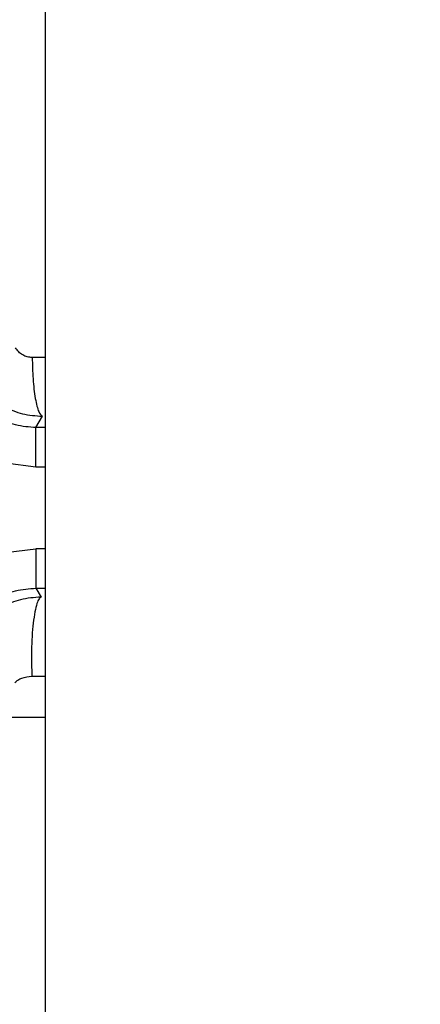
# Model space of a CAD drawing. Header units: inches. Extents: x 144.9 to 238.4, y 214.8 to 247.7.
# Tile 166 of 256: x 183.3803 to 183.4053, y 224.7692 to 224.8305. Entities that reach past the tile are written whole.
import ezdxf

# ---------------------------------------------------------------- set-up
doc = ezdxf.new("R2010")
doc.units = ezdxf.units.IN
doc.header["$LTSCALE"] = 0.25
doc.header["$MEASUREMENT"] = 0
doc.layers.add('ANNOTATIONS', color=1, linetype='Continuous')
doc.layers.add('MOTOR RH', color=7, linetype='Continuous')
doc.styles.add('ARIAL', font='arial.ttf', dxfattribs={"height": 0.09375})
doc.dimstyles.new('STANDARD$0', dxfattribs={"dimtxt": 0.09375, "dimasz": 0.09375, "dimexe": 0.03125, "dimexo": 0.046875, "dimgap": 0.09, "dimtad": 0, "dimtih": 1, "dimtoh": 1, "dimdec": 4, "dimzin": 0, "dimdsep": 46, "dimtxsty": 'ARIAL', "dimcen": 0.09, "dimadec": 0, "dimazin": 0, "dimtfac": 1, "dimtdec": 4, "dimtofl": 0, "dimtmove": 0, "dimatfit": 1, "dimfxl": 1, "dimtolj": 1, "dimtzin": 0, "dimarcsym": 0})

# ---------------------------------------------------------------- blocks, each defined once
blk = doc.blocks.new('*D49')
at = {"layer": 'ANNOTATIONS', "color": 0, "lineweight": -2, "transparency": 16777216}
for p, q in [((182.6900893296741, 223.8493624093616), (182.6900893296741, 225.9990556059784)), ((183.8307143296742, 224.9900478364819), (183.8307143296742, 225.9990556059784)), ((182.7838393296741, 225.9678056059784), (182.9752918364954, 225.9678056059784)), ((183.7369643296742, 225.9678056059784), (183.5455118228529, 225.9678056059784))]:
    blk.add_line(p, q, dxfattribs=at)
at = {"layer": 'ANNOTATIONS', "color": 0, "transparency": 16777216}
for points in [[(182.7838393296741, 225.9834306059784), (182.7838393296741, 225.9521806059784), (182.6900893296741, 225.9678056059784)], [(183.7369643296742, 225.9834306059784), (183.7369643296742, 225.9521806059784), (183.8307143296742, 225.9678056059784)]]:
    blk.add_solid(points, dxfattribs=at)
at = {"layer": 'defpoints', "color": 0, "transparency": 16777216}
for p in [(182.6900893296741, 225.9678056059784), (183.8307143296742, 224.9431728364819), (182.6900893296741, 223.8024874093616)]:
    blk.add_point(p, dxfattribs=at)
at = {"layer": 'ANNOTATIONS', "color": 0, "transparency": 16777216, "insert": (183.2604018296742, 225.9678056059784), "char_height": 0.09375, "attachment_point": 5, "style": 'ARIAL'}
blk.add_mtext('\\A1;18 5/8"', dxfattribs=at)
blk = doc.blocks.new('*D51')
at = {"layer": 'ANNOTATIONS', "color": 0, "lineweight": -2, "transparency": 16777216}
for p, q in [((182.6900893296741, 223.8493624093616), (182.6900893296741, 226.3654182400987)), ((184.1636564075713, 225.1127240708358), (184.1636564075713, 226.3654182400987)), ((182.7838393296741, 226.3341682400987), (183.2225311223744, 226.3341682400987)), ((184.0699064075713, 226.3341682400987), (183.631214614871, 226.3341682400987))]:
    blk.add_line(p, q, dxfattribs=at)
at = {"layer": 'ANNOTATIONS', "color": 0, "transparency": 16777216}
for points in [[(182.7838393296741, 226.3497932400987), (182.7838393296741, 226.3185432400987), (182.6900893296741, 226.3341682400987)], [(184.0699064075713, 226.3497932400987), (184.0699064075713, 226.3185432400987), (184.1636564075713, 226.3341682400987)]]:
    blk.add_solid(points, dxfattribs=at)
at = {"layer": 'defpoints', "color": 0, "transparency": 16777216}
for p in [(182.6900893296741, 226.3341682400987), (184.1636564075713, 225.0658490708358), (182.6900893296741, 223.8024874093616)]:
    blk.add_point(p, dxfattribs=at)
at = {"layer": 'ANNOTATIONS', "color": 0, "transparency": 16777216, "insert": (183.4268728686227, 226.3341682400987), "char_height": 0.09375, "attachment_point": 5, "style": 'ARIAL'}
blk.add_mtext('\\A1;24""', dxfattribs=at)

msp = doc.modelspace()

# ---------------------------------------------------------------- linework, layer by layer
at = {"layer": 'MOTOR RH'}
for p, q in [((183.3818937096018, 224.6943330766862), (183.3818937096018, 224.8924580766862)), ((183.3818937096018, 224.8094831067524), (183.3810693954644, 224.8094768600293)), ((183.3813034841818, 224.8051065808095), (183.3817053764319, 224.8058127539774)), ((183.3818937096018, 224.8051065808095), (183.3813034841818, 224.8051065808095)), ((183.3813035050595, 224.8026474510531), (183.3794111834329, 224.8028942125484)), ((183.3818937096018, 224.8026474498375), (183.3813035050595, 224.8026474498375)), ((183.3794111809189, 224.7973105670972), (183.3813035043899, 224.7975573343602)), ((183.3818937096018, 224.7975573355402), (183.3813035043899, 224.7975573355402)), ((183.3813034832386, 224.7950982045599), (183.3816204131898, 224.7945426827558)), ((183.3813034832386, 224.7950982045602), (183.3818937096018, 224.7950982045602)), ((183.3810506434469, 224.7896085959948), (183.3818937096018, 224.7896045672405)), ((183.3775708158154, 224.7870515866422), (183.3818937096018, 224.7870515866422))]:
    msp.add_line(p, q, dxfattribs=at)
for points, knots in [([(183.3810693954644, 224.8094768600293), (183.3809665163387, 224.8094841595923), (183.380759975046, 224.8094988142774), (183.380471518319, 224.8096259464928), (183.3802142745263, 224.8098125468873), (183.3800933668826, 224.8099866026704), (183.3800329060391, 224.8100736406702)], [0, 0, 0, 0, 0.2474633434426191, 0.4968101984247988, 0.7483758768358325, 1, 1, 1, 1]), ([(183.3810693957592, 224.8094768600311), (183.381080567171, 224.8090250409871), (183.3811037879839, 224.8080858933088), (183.3812524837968, 224.8068675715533), (183.3814639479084, 224.8060108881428), (183.3816269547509, 224.8058771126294), (183.3817053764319, 224.8058127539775)], [0, 0, 0, 0, 0.2405475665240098, 0.5000003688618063, 0.7594529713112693, 1, 1, 1, 1]), ([(183.3774979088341, 224.8081717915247), (183.3777445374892, 224.807827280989), (183.37823735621, 224.8071388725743), (183.3792769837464, 224.806395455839), (183.3804505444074, 224.8059033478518), (183.3812879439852, 224.8058428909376), (183.3817053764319, 224.8058127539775)], [0, 0, 0, 0, 0.2512704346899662, 0.5020940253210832, 0.7518005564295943, 1, 1, 1, 1]), ([(183.3813034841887, 224.8051065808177), (183.3808751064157, 224.8051387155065), (183.3800175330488, 224.8052030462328), (183.3788230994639, 224.8057198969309), (183.3777776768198, 224.8064934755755), (183.3772921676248, 224.8072021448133), (183.3770499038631, 224.807555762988)], [0, 0, 0, 0, 0.2498968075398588, 0.5002706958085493, 0.7506405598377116, 1, 1, 1, 1]), ([(183.3770499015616, 224.7926490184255), (183.3772927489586, 224.7930033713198), (183.3777789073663, 224.7937127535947), (183.3788255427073, 224.7944862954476), (183.3800194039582, 224.7950020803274), (183.3808760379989, 224.795066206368), (183.3813034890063, 224.7950982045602)], [0, 0, 0, 0, 0.249896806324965, 0.500270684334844, 0.7506405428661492, 1, 1, 1, 1]), ([(183.3816204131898, 224.7945426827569), (183.3811905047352, 224.7945101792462), (183.3803370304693, 224.7944456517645), (183.3791544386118, 224.7939415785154), (183.3781253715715, 224.7931944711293), (183.3776400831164, 224.7925123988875), (183.3773979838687, 224.7921721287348)], [0, 0, 0, 0, 0.254058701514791, 0.5043691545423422, 0.7527411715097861, 1, 1, 1, 1]), ([(183.3816204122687, 224.7945426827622), (183.3815778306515, 224.7945175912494), (183.3814889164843, 224.7944651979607), (183.3813572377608, 224.7941527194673), (183.3812327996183, 224.793645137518), (183.3811287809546, 224.7929443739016), (183.3810558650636, 224.7921129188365), (183.3810200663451, 224.7912328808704), (183.3810171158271, 224.7903794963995), (183.3810397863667, 224.7898582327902), (183.3810506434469, 224.7896085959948)], [0, 0, 0, 0, 0.1126875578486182, 0.2353015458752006, 0.3655574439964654, 0.4999999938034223, 0.6344425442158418, 0.7646984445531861, 0.8873124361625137, 1, 1, 1, 1]), ([(183.3799944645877, 224.789211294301), (183.3800543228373, 224.7892671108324), (183.3801783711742, 224.7893827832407), (183.3805246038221, 224.7895571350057), (183.3808331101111, 224.7895873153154), (183.3810506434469, 224.7896085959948)], [0, 0, 0, 0, 0.2156752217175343, 0.4469584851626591, 1, 1, 1, 1])]:
    msp.add_open_spline(points, degree=3, knots=knots, dxfattribs=at)
for points in [[(183.3813035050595, 224.8026474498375), (183.3813035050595, 224.8029627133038), (183.3813035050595, 224.8035932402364), (183.3813035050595, 224.8043948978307), (183.3813035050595, 224.8049676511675), (183.3813035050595, 224.8050602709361), (183.3813035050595, 224.8051065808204)], [(183.3813034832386, 224.7975573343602), (183.3813034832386, 224.7972420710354), (183.3813034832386, 224.7966115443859), (183.3813034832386, 224.7958098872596), (183.3813034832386, 224.7952371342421), (183.3813034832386, 224.7951445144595), (183.3813034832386, 224.7950982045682)]]:
    msp.add_open_spline(points, degree=3, dxfattribs=at)

# ---------------------------------------------------------------- dimensions: what is measured, and where the dimension line sits
at = {"layer": 'ANNOTATIONS'}
for base, p1, text, picture, middle in [((182.6900893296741, 226.3341682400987), (184.1636564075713, 225.0658490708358), '24""', '*D51', (183.4268728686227, 226.3341682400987)), ((182.6900893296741, 225.9678056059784), (183.8307143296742, 224.9431728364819), '18 5/8"', '*D49', (183.2604018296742, 225.9678056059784))]:
    dim = msp.add_linear_dim(base=base, p1=p1, p2=(182.6900893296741, 223.8024874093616), text=text, dimstyle='STANDARD$0', dxfattribs=at)
    dim.commit()
    dim.dimension.update_dxf_attribs({"geometry": picture, "text_midpoint": middle, "dimtype": 160})

doc.saveas('drawing.dxf')
